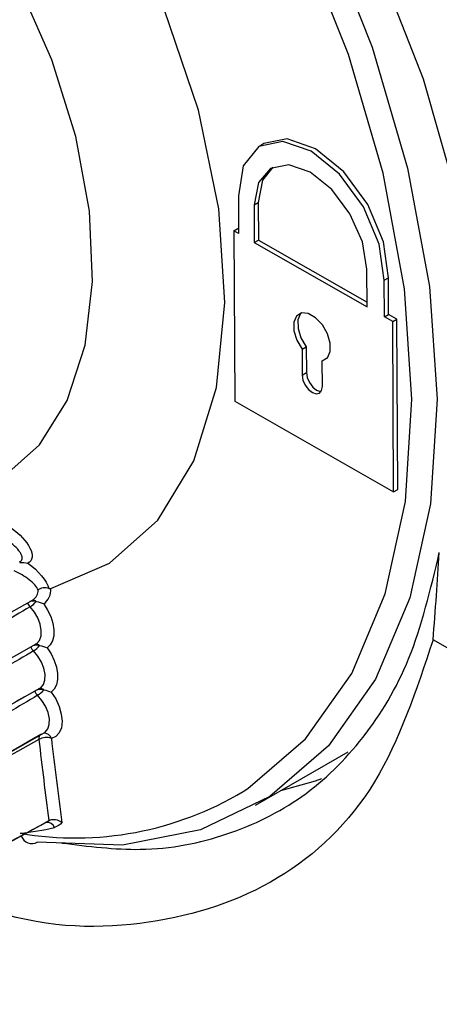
# Model space of a CAD drawing. Header units: millimetres. Extents: x -117 to 444, y -157 to 472.
# Tile 129 of 160: x 303.59 to 307.12, y 320.58 to 328.86. Entities that reach past the tile are written whole.
import ezdxf

# ---------------------------------------------------------------- set-up
doc = ezdxf.new("R2010")
doc.units = ezdxf.units.MM

msp = doc.modelspace()

# ---------------------------------------------------------------- linework, layer by layer
at = {"color": 7, "linetype": 'Continuous', "lineweight": 25}
for p, q in [((305.6485, 327.8201), (305.6131, 327.7996)), ((305.4337, 327.38), (305.4354, 327.0635)), ((305.566, 327.3046), (305.6013, 327.325)), ((305.566, 327.3046), (305.5677, 326.988)), ((305.6013, 327.325), (305.603, 327.0084)), ((305.3951, 327.0864), (305.4304, 327.1069)), ((305.4354, 327.0635), (305.3951, 327.0864)), ((305.3951, 327.0864), (305.4027, 325.6536)), ((305.4351, 327.1041), (305.4304, 327.1069)), ((305.5677, 326.988), (305.603, 327.0084)), ((305.603, 327.0084), (306.5167, 326.4874)), ((305.5677, 326.988), (306.517, 326.4467)), ((306.517, 326.4467), (306.5153, 326.7633)), ((306.6604, 326.6724), (306.6957, 326.6929)), ((306.662, 326.364), (306.6604, 326.6724)), ((306.6973, 326.3845), (306.6957, 326.6929)), ((306.662, 326.364), (306.6973, 326.3845)), ((306.7327, 326.3237), (306.662, 326.364)), ((306.7681, 326.3441), (306.6973, 326.3845)), ((306.7327, 326.3237), (306.7681, 326.3441)), ((306.7757, 324.9113), (306.7681, 326.3441)), ((306.7403, 324.8909), (306.7327, 326.3237)), ((305.9694, 326.0918), (306.0048, 326.1122)), ((305.9694, 326.0918), (305.9706, 325.8739)), ((306.0048, 326.1122), (306.0059, 325.8943)), ((306.1395, 325.9948), (306.1748, 326.0152)), ((306.1748, 326.0152), (306.1807, 326.0165)), ((306.1406, 325.7769), (306.1395, 325.9948)), ((305.9706, 325.8739), (306.0059, 325.8943)), ((305.4027, 325.6536), (306.7403, 324.8909)), ((306.7403, 324.8909), (306.7757, 324.9113)), ((297.0798, 320.2541), (303.7054, 323.9851)), ((297.1217, 319.8921), (303.7316, 323.6143)), ((309.4885, 322.2532), (307.0719, 323.6483)), ((297.1794, 319.5336), (303.7631, 323.241)), ((297.5966, 319.372), (303.8, 322.8652)), ((305.5785, 322.2579), (306.3567, 322.7071))]:
    msp.add_line(p, q, dxfattribs=at)
at = {"color": 7, "linetype": 'Continuous', "lineweight": 25, "flags": 128}
for points in [[(300.2632, 335.4661), (301.0231, 335.2575), (301.8093, 334.9036), (302.6042, 334.4122), (303.39, 333.7943), (304.149, 333.0639), (304.8642, 332.2373), (305.5196, 331.333), (306.1003, 330.3714), (306.5935, 329.3741), (306.9881, 328.3633), (307.2751, 327.3619), (307.4481, 326.3922), (307.5034, 325.476), (307.4395, 324.6339)], [(303.6813, 333.2678), (304.4013, 332.4746), (305.0636, 331.5933), (305.653, 330.6442), (306.1558, 329.6491), (306.5606, 328.631), (306.8581, 327.6132), (307.0413, 326.6191), (307.1061, 325.6716), (307.051, 324.7924), (306.8772, 324.0019), (306.5888, 323.3181), (306.1924, 322.7568), (305.6971, 322.3309), (305.1142, 322.0502), (304.4573, 321.9212), (303.7413, 321.9467)], [(305.4726, 322.3719), (305.5136, 322.3981), (305.9989, 322.8154), (306.3872, 323.3652), (306.6698, 324.0351), (306.84, 324.8096), (306.894, 325.6708), (306.8305, 326.5991), (306.651, 327.5729), (306.3596, 328.57), (305.963, 329.5675), (305.4704, 330.5423), (304.893, 331.4721), (304.2442, 332.3354), (303.5388, 333.1125)], [(303.8551, 324.079), (304.3499, 324.293), (304.756, 324.6553), (305.0595, 325.1534), (305.2498, 325.77), (305.3204, 326.4839), (305.2688, 327.2704), (305.0967, 328.1023), (304.8103, 328.9508), (304.4192, 329.7866), (303.9371, 330.5809)], [(303.45, 325.0114), (303.7592, 325.2862), (303.9931, 325.6612), (304.144, 326.1243), (304.2072, 326.6603), (304.1804, 327.252), (304.0646, 327.8803), (303.8636, 328.5247), (303.5839, 329.1644)], [(306.6604, 326.6724), (306.6191, 326.974), (306.4874, 327.2873), (306.286, 327.5628), (306.0468, 327.7568), (305.8076, 327.8387), (305.6063, 327.7956), (305.4747, 327.6341), (305.4337, 327.38)], [(306.6957, 326.6929), (306.6545, 326.9945), (306.5227, 327.3078), (306.3213, 327.5832), (306.0821, 327.7772), (305.8429, 327.8591), (305.6485, 327.8201)], [(306.5153, 326.7633), (306.477, 326.9936), (306.373, 327.2294), (306.2188, 327.4351), (306.0377, 327.5797), (305.8571, 327.6414), (305.7042, 327.6108), (305.602, 327.4926), (305.566, 327.3046)], [(305.7232, 327.6207), (305.6373, 327.513), (305.6013, 327.325)], [(306.1395, 325.9948), (306.1833, 326.0193), (306.2072, 326.071), (306.2074, 326.1419), (306.1839, 326.2212), (306.1404, 326.2965), (306.0834, 326.3563), (306.0219, 326.3914), (305.9653, 326.3963), (305.9223, 326.3704), (305.8995, 326.3175), (305.9004, 326.2459), (305.925, 326.1666), (305.9694, 326.0918)], [(305.9619, 326.3955), (305.9576, 326.3908), (305.9348, 326.3379), (305.9358, 326.2663), (305.9604, 326.187), (306.0048, 326.1122)], [(305.9706, 325.8739), (305.9772, 325.8325), (305.9958, 325.7901), (306.0235, 325.753), (306.0561, 325.7269), (306.0886, 325.7159), (306.1161, 325.7215), (306.1343, 325.7429), (306.1406, 325.7769)], [(306.0059, 325.8943), (306.0126, 325.8529), (306.0312, 325.8105), (306.0589, 325.7734), (306.0915, 325.7473), (306.124, 325.7363), (306.1307, 325.7361)], [(303.7954, 323.9504), (303.8281, 323.8984), (303.854, 323.843), (303.8716, 323.7869), (303.8804, 323.7326), (303.8797, 323.6827), (303.8697, 323.6396), (303.8509, 323.6051), (303.824, 323.5811)], [(303.7316, 323.6143), (303.7369, 323.6176), (303.7601, 323.6433), (303.7731, 323.6807), (303.775, 323.727), (303.7655, 323.7786), (303.7455, 323.8316), (303.7164, 323.8818), (303.6805, 323.9255)], [(303.7631, 323.241), (303.7701, 323.2455), (303.7927, 323.272), (303.8051, 323.3101), (303.8063, 323.3568), (303.7961, 323.4086), (303.7754, 323.4615), (303.7458, 323.5115), (303.7096, 323.5546)], [(303.824, 323.5811), (303.8572, 323.5294), (303.8837, 323.4742), (303.9021, 323.4181), (303.9115, 323.3635), (303.9116, 323.3132), (303.9024, 323.2694), (303.8842, 323.2342), (303.8579, 323.2093)], [(303.8579, 323.2093), (303.8959, 323.1505), (303.9249, 323.0872), (303.9432, 323.0233), (303.9496, 322.9628), (303.9438, 322.9092), (303.9261, 322.8659), (303.8976, 322.8354), (303.86, 322.8197)], [(303.8, 322.8652), (303.8087, 322.8711), (303.8307, 322.8984), (303.8424, 322.9371), (303.8428, 322.9842), (303.832, 323.0362), (303.8107, 323.0891), (303.7806, 323.1387), (303.744, 323.1813)], [(306.1344, 322.48), (306.0806, 322.4608), (305.7877, 322.3787)], [(301.1973, 320.6795), (301.9561, 321.0947), (303.8229, 322.1165)], [(303.8216, 322.1188), (303.8407, 322.1294), (303.8407, 322.1294), (303.8407, 322.1294)]]:
    msp.add_lwpolyline(points, dxfattribs=at)
at = {"color": 7, "linetype": 'Continuous', "lineweight": 25}
for centre, radius, start, end in [((303.6503, 324.0669), 0.0986, 303.94126, 0.25976), ((303.714, 324.0664), 0.1416, 305.05574, 5.10513), ((303.7713, 324.014), 0.1268, 206.16542, 224.27298), ((303.7069, 323.8573), 0.1166, 77.37595, 103.42684), ((303.5736, 324.0998), 0.2044, 301.52934, 320.99738), ((303.6997, 323.9296), 0.0528, 51.73105, 88.95811), ((303.7283, 323.5584), 0.0535, 52.08927, 91.0868), ((303.799, 323.6438), 0.1263, 205.99962, 224.88642), ((303.737, 323.4845), 0.1186, 78.25052, 106.86006), ((303.6066, 323.7221), 0.1966, 301.59419, 321.83438), ((303.8322, 323.271), 0.1258, 205.56225, 225.50248), ((303.7725, 323.1098), 0.12, 79.07964, 111.57506), ((303.6446, 323.3425), 0.1894, 301.65902, 322.66707), ((303.7624, 323.1854), 0.0535, 52.198, 93.43067), ((303.7998, 322.8), 0.0633, 18.08507, 93.00329), ((303.8107, 322.819), 0.0569, 156.05922, 188.1267), ((303.8172, 322.6945), 0.1323, 71.13755, 118.34108), ((332.7075, 326.0817), 29.1372, 186.44518, 187.79698), ((332.7476, 326.0832), 29.0714, 186.44552, 187.84845), ((304.0615, 324.7329), 2.7506, 260.29054, 300.86473), ((303.4198, 323.9306), 1.9171, 275.32411, 284.06579), ((303.8252, 322.05), 0.064, 19.10962, 99.6542), ((303.6956, 322.0297), 0.0947, 199.9436, 298.86939)]:
    msp.add_arc(centre, radius, start, end, dxfattribs=at)
for points, knots in [([(303.5909, 324.3033), (303.5948, 324.3048), (303.6113, 324.3109), (303.6168, 324.3364), (303.6072, 324.3684), (303.5816, 324.4067), (303.5394, 324.4485), (303.4759, 324.4927), (303.4295, 324.5152), (303.4093, 324.525)], [0, 0, 0, 0, 0.050055, 0.209969, 0.372977, 0.459845, 0.659005, 0.85199, 1, 1, 1, 1]), ([(303.523, 324.5875), (303.5941, 324.5373), (303.6517, 324.476), (303.6938, 324.3909), (303.7001, 324.3643), (303.6945, 324.3193), (303.6824, 324.3017), (303.6619, 324.2912)], [0, 0, 0, 0, 0.5, 0.5, 0.75, 0.75, 1, 1, 1, 1]), ([(303.9468, 321.9394), (304.1709, 321.9116), (304.6687, 321.8499), (305.3511, 321.9882), (305.9881, 322.2995), (306.5015, 322.8027), (306.9102, 323.4793), (307.0511, 324.0716), (307.1248, 324.3815)], [0, 0, 0, 0, 0.138427, 0.307462, 0.476497, 0.645553, 0.81461, 1, 1, 1, 1]), ([(307.0719, 323.6483), (307.0818, 323.7721), (307.1013, 324.0167), (307.1171, 324.2609), (307.1248, 324.3815)], [0, 0, 0, 0, 0.506352, 1, 1, 1, 1]), ([(303.749, 324.0674), (303.7357, 324.0946), (303.7082, 324.1247), (303.6369, 324.1811), (303.5932, 324.2076), (303.5459, 324.2287)], [0, 0, 0, 0, 0.5, 0.5, 1, 1, 1, 1]), ([(303.8385, 324.0803), (303.8312, 324.0828), (303.8231, 324.0845), (303.815, 324.0851), (303.8068, 324.0858), (303.7982, 324.0854), (303.79, 324.0841), (303.7818, 324.0828), (303.7737, 324.0804), (303.7663, 324.0773), (303.7605, 324.0748), (303.7551, 324.0718), (303.7503, 324.0684), (303.7499, 324.0681), (303.7494, 324.0677), (303.749, 324.0674)], [0, 0, 0, 0, 0.0000499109, 0.0000499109, 0.0000499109, 0.0000997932, 0.0000997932, 0.0000997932, 0.0001501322, 0.0001501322, 0.0001501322, 0.0001892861, 0.0001892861, 0.0001892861, 0.0001930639, 0.0001930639, 0.0001930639, 0.0001930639]), ([(303.8385, 324.0803), (303.8416, 324.0792), (303.8446, 324.0786), (303.8472, 324.0784), (303.8499, 324.0782), (303.8522, 324.0784), (303.8543, 324.0788), (303.8546, 324.0789), (303.8548, 324.0789), (303.8551, 324.079)], [0, 0, 0, 0, 0.00002126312, 0.00002126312, 0.00002126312, 0.00004216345, 0.00004216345, 0.00004216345, 0.00004476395, 0.00004476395, 0.00004476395, 0.00004476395]), ([(303.6805, 323.9255), (303.5997, 323.878), (303.5189, 323.8305), (303.4381, 323.7831), (303.0448, 323.5519), (302.6515, 323.3208), (302.2582, 323.0897), (300.5411, 322.0806), (298.8236, 321.0716), (297.1052, 320.0627)], [0.0001487, 0.0001487, 0.0001487, 0.0001487, 0.00083412, 0.00083412, 0.00083412, 0.00417058, 0.00417058, 0.00417058, 0.01873609, 0.01873609, 0.01873609, 0.01873609]), ([(307.0719, 323.6483), (306.931, 323.2246), (306.6492, 322.3771), (305.8058, 321.5713), (304.7103, 321.2123), (303.6826, 321.2192), (303.0241, 321.498), (302.8374, 321.5771)], [0, 0, 0, 0, 0.22755, 0.45507, 0.682555, 0.910009, 1, 1, 1, 1]), ([(303.7096, 323.5546), (303.6288, 323.5071), (303.548, 323.4596), (303.4672, 323.4122), (303.074, 323.181), (302.6808, 322.9498), (302.2875, 322.7186), (300.5769, 321.7131), (298.866, 320.7076), (297.1542, 319.7022)], [0.0001487, 0.0001487, 0.0001487, 0.0001487, 0.00083412, 0.00083412, 0.00083412, 0.00417058, 0.00417058, 0.00417058, 0.01868292, 0.01868292, 0.01868292, 0.01868292]), ([(303.744, 323.1813), (303.6632, 323.1338), (303.5825, 323.0863), (303.5017, 323.0388), (303.1085, 322.8076), (302.7154, 322.5764), (302.3222, 322.3452), (300.6193, 321.3439), (298.9161, 320.3426), (297.212, 319.3413)], [0.0001487, 0.0001487, 0.0001487, 0.0001487, 0.00083412, 0.00083412, 0.00083412, 0.00417058, 0.00417058, 0.00417058, 0.01861987, 0.01861987, 0.01861987, 0.01861987]), ([(303.6348, 323.1687), (303.4976, 323.0903), (302.7978, 322.6899), (301.9598, 322.2081), (301.2247, 321.7842), (301.0478, 321.6821), (301.0108, 321.6607), (301.0087, 321.6596)], [0, 0, 0, 0, 0.1563384, 0.7973501, 0.9576028, 0.997666, 1, 1, 1, 1]), ([(303.7544, 322.8109), (302.7892, 322.2659), (301.8239, 321.721), (300.8586, 321.1765), (300.7421, 321.1107), (300.6256, 321.045), (300.509, 320.9793), (300.043, 320.7163), (299.5769, 320.4535), (299.1108, 320.1907), (298.4829, 319.8368), (297.8551, 319.4831), (297.2272, 319.1296)], [0.00015001, 0.00015001, 0.00015001, 0.00015001, 0.00832995, 0.00832995, 0.00832995, 0.00931736, 0.00931736, 0.00931736, 0.013267, 0.013267, 0.013267, 0.01858717, 0.01858717, 0.01858717, 0.01858717]), ([(297.233, 319.1672), (297.8651, 319.5232), (298.4971, 319.8792), (299.129, 320.2353), (299.5958, 320.4984), (300.0625, 320.7614), (300.5292, 321.0246), (300.6458, 321.0904), (300.7625, 321.1561), (300.8792, 321.2219), (301.8456, 321.7669), (302.8119, 322.312), (303.778, 322.8573)], [0.00018766, 0.00018766, 0.00018766, 0.00018766, 0.00553472, 0.00553472, 0.00553472, 0.00948433, 0.00948433, 0.00948433, 0.01047173, 0.01047173, 0.01047173, 0.01865163, 0.01865163, 0.01865163, 0.01865163]), ([(303.8407, 322.1294), (303.8464, 322.1325), (303.8532, 322.1348), (303.8604, 322.1362), (303.8675, 322.1376), (303.8753, 322.138), (303.8831, 322.1376), (303.8912, 322.1372), (303.8995, 322.1358), (303.9074, 322.1336), (303.916, 322.1313), (303.9243, 322.1281), (303.9318, 322.1242), (303.9375, 322.1212), (303.9428, 322.1179), (303.9475, 322.1142), (303.9479, 322.114), (303.9482, 322.1137), (303.9486, 322.1134)], [0, 0, 0, 0, 0.0000475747, 0.0000475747, 0.0000475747, 0.0000950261, 0.0000950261, 0.0000950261, 0.0001443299, 0.0001443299, 0.0001443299, 0.0001974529, 0.0001974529, 0.0001974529, 0.0002373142, 0.0002373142, 0.0002373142, 0.0002403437, 0.0002403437, 0.0002403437, 0.0002403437])]:
    msp.add_open_spline(points, degree=3, knots=knots, dxfattribs=at)
for points in [[(303.5929, 324.2986), (303.617, 324.2984), (303.6406, 324.2967), (303.6619, 324.2912)], [(303.6619, 324.2912), (303.7515, 324.228), (303.8217, 324.1458), (303.8385, 324.0803)], [(303.7324, 323.9711), (303.7552, 323.9656), (303.7771, 323.9592), (303.7954, 323.9504)], [(303.7611, 323.6006), (303.7839, 323.5955), (303.8058, 323.5894), (303.824, 323.5811)], [(303.7952, 323.2277), (303.8179, 323.2229), (303.8398, 323.2173), (303.8579, 323.2093)], [(301.5975, 320.931), (302.3458, 321.3215), (303.0928, 321.724), (303.8397, 322.1288)], [(303.8407, 322.1294), (303.8404, 322.1292), (303.84, 322.129), (303.8397, 322.1288)], [(303.9486, 322.1134), (303.9324, 322.0917), (303.9112, 322.0774), (303.8857, 322.0709)]]:
    msp.add_open_spline(points, degree=3, dxfattribs=at)

doc.saveas('drawing.dxf')
